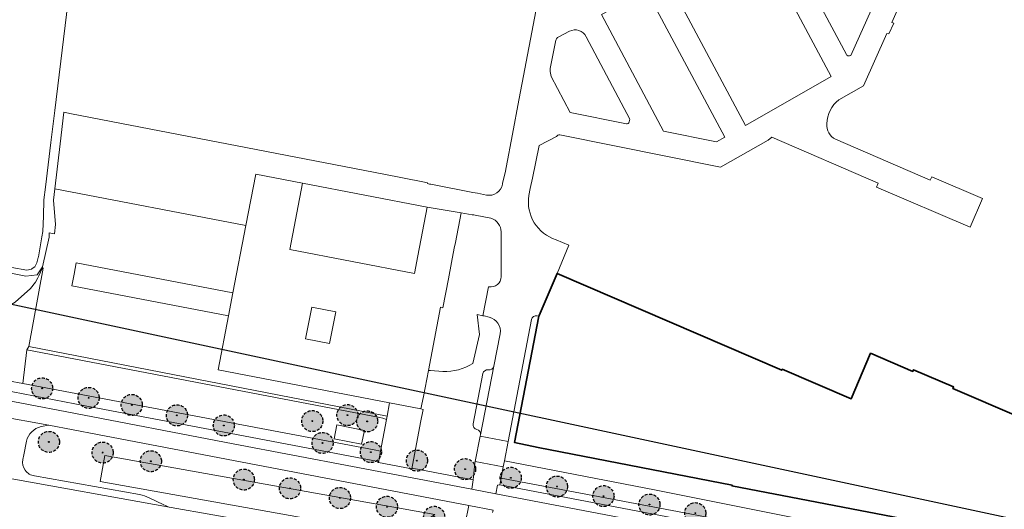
# Model space of a CAD drawing. Header units: metres. Extents: x 147053 to 148259, y 410382 to 411354.
# Tile 28 of 37: x 147755 to 147965, y 410777 to 410881. Entities that reach past the tile are written whole.
import ezdxf

# ---------------------------------------------------------------- set-up
doc = ezdxf.new("R2010")
doc.units = ezdxf.units.M
doc.linetypes.add('HIDDEN', pattern=[9.525, 6.35, -3.175])
doc.layers.add('B-WE-GR-BOOM-A', color=7, linetype='Continuous', lineweight=25, true_color=0x4c994c)
for name, color, linetype, lineweight in [('B-WE-GR-BOOM-S', 90, 'Continuous', 25), ('B-WE-IE-TERREINAFSCHEIDING_KUNSTMATIG_MUUR-G', 90, 'IE-TERREINAFSCHEIDING-KUNSTMATIG-DICHT', 18), ('B-WE-OG-BEBOUWING-GV', 7, 'Continuous', 35), ('B-WE-OG-TERREIN_CULTUURSCHEIDING-GV', 7, 'Continuous', 18), ('B-WE-OG-TERREIN_ERF-GV', 7, 'Continuous', 18), ('B-WE-OG-WATER-GV', 130, 'Continuous', 18), ('B-WE-OG-WEG-GV', 7, 'Continuous', 18), ('B-WE-VH-VERHARDING_ASFALT-GV', 252, 'Continuous', 18), ('B-WE-VH-VERHARDING_BETONSTRAATSTEEN-GV', 252, 'Continuous', 18), ('B-WE-VH-VERHARDING_OPEN-GV', 252, 'Continuous', 18), ('B-WE-VH-VERHARDING_TEGEL-GV', 252, 'Continuous', 18)]:
    doc.layers.add(name, color=color, linetype=linetype, lineweight=lineweight)
doc.linetypes.add('IE-TERREINAFSCHEIDING-KUNSTMATIG-DICHT', pattern='A,8,-1,[82,NLCS.SHX,S=0.75,R=90,X=0,Y=0],-1', length=10)

# ---------------------------------------------------------------- blocks, each defined once
blk = doc.blocks.new('bestaande boom')
at = {"layer": 'B-WE-GR-BOOM-A', "transparency": 33554457}
h = blk.add_hatch(color=256, dxfattribs=at)
h.dxf.hatch_style = 1
edge = h.paths.add_edge_path()
edge.add_arc((0, 0), 2.24, 0, 360)
edge = h.paths.add_edge_path(flags=17)
edge.add_arc((0, 0), 0.088, 0, 360)
at = {"linetype": 'HIDDEN', "ltscale": 0.1}
blk.add_circle((0, 0), 2.24, dxfattribs=at)
at = {"linetype": 'Continuous'}
blk.add_circle((0, 0), 0.088, dxfattribs=at)

msp = doc.modelspace()

# ---------------------------------------------------------------- linework, layer by layer
at = {"layer": 'B-WE-IE-TERREINAFSCHEIDING_KUNSTMATIG_MUUR-G', "ltscale": 0.2}
for points in [[(147760.29, 410828.61), (147757.22, 410811.91)], [(147757.22, 410811.91), (147833.43, 410797.1)], [(147842.22, 410806.85), (147841.15, 410801.29)], [(147841.15, 410801.29), (147840.64, 410798.66)]]:
    msp.add_lwpolyline(points, dxfattribs=at)
at = {"layer": 'B-WE-OG-BEBOUWING-GV'}
msp.add_lwpolyline([(147970.74, 410795.7), (147967.81, 410796.96), (147953.77, 410802.99), (147953.92, 410803.36), (147945.4, 410807.01), (147945.24, 410806.65), (147936.28, 410810.5), (147932.11, 410800.8), (147917.47, 410807.1), (147917.38, 410806.89), (147869.59, 410827.47), (147865.75, 410818.54), (147865.73, 410818.41), (147860.52, 410791.53), (147865.6, 410790.47), (147906.83, 410782.43), (147906.77, 410782.29), (147964.68, 410771.17), (147964.8, 410771.15), (147970.43, 410784.29), (147966.57, 410785.96)], close=True, dxfattribs=at)
at = {"layer": 'B-WE-OG-TERREIN_CULTUURSCHEIDING-GV'}
for points in [[(147759.38, 410826.94), (147759.18, 410826.58), (147758.65, 410825.59), (147757.57, 410824.3), (147754.35, 410821.38), (147750.52, 410819.13), (147746.89, 410816.74), (147743.06, 410814.7), (147738.28, 410813.05), (147738.14, 410813.03), (147736.91, 410812.85), (147733.83, 410812.41), (147731.22, 410812.72), (147729.98, 410812.86), (147726.47, 410813.65), (147722.99, 410815.49)], [(147759.38, 410826.94), (147760.05, 410828.5), (147760.14, 410828.92), (147759.01, 410827.18), (147756.58, 410826.91), (147750.11, 410828.15), (147748.05, 410827.44), (147745.13, 410824.68), (147743.74, 410823.36), (147742.11, 410822.09), (147740.15, 410821.39), (147738.67, 410821.07), (147738.14, 410813.03)], [(147756.8, 410811.22), (147757.22, 410811.91), (147760.29, 410828.61), (147760.28, 410828.62), (147760.14, 410828.92)], [(147832.07, 410789.68), (147833.31, 410796.43), (147832.53, 410796.69), (147831.87, 410796.82), (147756.8, 410811.22), (147755.94, 410804.04)], [(147740.58, 410804.82), (147769.22, 410799.35), (147801.39, 410793.2), (147831.55, 410787.46), (147831.49, 410787.3), (147831.62, 410787.28), (147832.07, 410789.68), (147830.66, 410789.96), (147755.94, 410804.04), (147740.66, 410806.92), (147737.78, 410807.53)], [(147828.01, 410791.14), (147828.61, 410794.08), (147822.78, 410795.28), (147822.18, 410792.3)], [(147828.01, 410791.14), (147822.18, 410792.3)], [(147951.36, 410769.26), (147949.51, 410769.62), (147890.34, 410781.43), (147858.41, 410787.66), (147858.15, 410786.33)], [(147858.15, 410786.33), (147857.69, 410783.97), (147899.34, 410776.05), (147906.27, 410774.7)], [(147857.69, 410783.97), (147857.4, 410782.5), (147899.06, 410774.58), (147905.98, 410773.22)]]:
    msp.add_lwpolyline(points, dxfattribs=at)
msp.add_lwpolyline([(147843.57, 410776.21), (147773.44, 410788.76), (147772.45, 410783.26), (147837, 410771.7)], close=True, dxfattribs=at)
at = {"layer": 'B-WE-OG-TERREIN_ERF-GV'}
for points in [[(147842.22, 410806.85), (147844.8, 410820.28), (147845.29, 410820.18), (147846.48, 410826.33), (147847.16, 410829.84), (147847.71, 410832.83), (147847.98, 410834.09), (147849.18, 410840.36), (147841.96, 410841.56), (147839.95, 410831.24), (147839.25, 410827.49), (147812.76, 410832.6), (147815.45, 410846.67), (147805.52, 410848.58), (147803.42, 410837.71)], [(147800.65, 410823.36), (147799.71, 410818.47)], [(147855.15, 410818.17), (147854.07, 410818.43), (147853.83, 410818.49), (147852.63, 410818.73), (147853.07, 410814.48), (147851.65, 410808.32)], [(147864.18, 410817.69), (147859.21, 410791.74)], [(147957.59, 410767.6), (147962.36, 410768.3), (147963.35, 410768.13), (147964.68, 410771.17), (147906.77, 410782.29), (147906.83, 410782.43), (147865.6, 410790.47), (147860.52, 410791.53), (147865.73, 410818.41), (147865.33, 410818.45)], [(147856.17, 410807.77), (147857.5, 410814.67)], [(147845.31, 410806.61), (147842.7, 410806.82), (147842.22, 410806.85), (147841.15, 410801.29), (147840.64, 410798.66), (147841.1, 410798.57)], [(147851.78, 410795.5), (147853.79, 410806.21)], [(147833.95, 410799.95), (147840.64, 410798.66)], [(147841.1, 410798.57), (147840.56, 410795.78), (147838.69, 410785.9), (147838.76, 410785.89), (147838.8, 410786.07), (147851.76, 410783.6), (147852.13, 410787.16), (147852.18, 410787.47), (147853.25, 410792.89), (147853.32, 410793.17)], [(147859.21, 410791.74), (147858.41, 410787.66), (147890.34, 410781.43), (147949.51, 410769.62), (147951.36, 410769.26)]]:
    msp.add_lwpolyline(points, dxfattribs=at)
for points in [[(147833.31, 410796.43), (147833.43, 410797.1), (147833.95, 410799.95), (147797.49, 410806.98), (147799.71, 410818.47), (147766.41, 410824.88), (147766.88, 410827.32), (147767.35, 410829.77), (147800.65, 410823.36), (147803.42, 410837.71), (147762.77, 410845.47), (147762.48, 410843.09), (147762.89, 410837.91), (147762.71, 410835.88), (147761.59, 410836.12), (147761.56, 410835.18), (147760.14, 410828.92), (147760.28, 410828.62), (147760.29, 410828.61), (147757.22, 410811.91), (147756.8, 410811.22), (147831.87, 410796.82), (147832.53, 410796.69)], [(147817.46, 410820.34), (147822.56, 410819.33), (147821.22, 410812.57), (147816.12, 410813.58)]]:
    msp.add_lwpolyline(points, close=True, dxfattribs=at)
for points in [[(147857.5, 410814.67, 0.400333), (147855.15, 410818.17)], [(147865.33, 410818.45, 0.432031), (147864.18, 410817.69)], [(147851.65, 410808.32, -0.148052), (147845.31, 410806.61)], [(147853.79, 410806.21, -0.364136), (147854.96, 410806.97)], [(147854.96, 410806.97, 0.411304), (147856.17, 410807.77)], [(147852.54, 410794.28, -0.417965), (147851.78, 410795.5)], [(147853.32, 410793.17, 0.391962), (147852.54, 410794.28)]]:
    msp.add_lwpolyline(points, format="xyb", dxfattribs=at)
at = {"layer": 'B-WE-OG-WATER-GV'}
msp.add_lwpolyline([(147753.63, 410828.77), (147756.81, 410828.19), (147757.82, 410828.4), (147757.96, 410828.5), (147758.52, 410828.91), (147758.98, 410829.72), (147759.23, 410830.87), (147759.27, 410831.04), (147760.04, 410835.24), (147760.25, 410836.37), (147760.36, 410839.63), (147760.47, 410843.13), (147760.8, 410845.84), (147761.95, 410855.32), (147762.77, 410862.13), (147780.26, 411006.24)], dxfattribs=at)
at = {"layer": 'B-WE-OG-WEG-GV'}
for points in [[(147759.85, 410794.91, 0.286492), (147756.74, 410791.82)], [(147755.97, 410787.88, 0.421476), (147758.44, 410784.42)], [(147780.78, 410780.45, -0.056762), (147782.87, 410779.77)], [(147785.98, 410778.29, 0.064185), (147787.5, 410777.7)]]:
    msp.add_lwpolyline(points, format="xyb", dxfattribs=at)
for points in [[(147850.06, 410774.29), (147850.79, 410778.16), (147771.88, 410793.22), (147761.51, 410795.24), (147759.85, 410794.91)], [(147756.74, 410791.82), (147756.17, 410788.88), (147755.97, 410787.88)], [(147758.44, 410784.42), (147780.78, 410780.45)], [(147782.87, 410779.77), (147785.98, 410778.29)], [(147787.5, 410777.7), (147840.7, 410768.36)]]:
    msp.add_lwpolyline(points, dxfattribs=at)
msp.add_lwpolyline([(147843.57, 410776.21), (147837, 410771.7), (147772.45, 410783.26), (147773.44, 410788.76)], close=True, dxfattribs=at)
at = {"layer": 'B-WE-VH-VERHARDING_ASFALT-GV'}
for points in [[(147898.53, 410772.61), (147856.59, 410780.61), (147851.43, 410781.59), (147800.7, 410791.26), (147765.33, 410798.05), (147740.83, 410802.7)], [(147759.85, 410794.91), (147761.51, 410795.24), (147750.41, 410797.22), (147751.51, 410796.48)], [(147761.51, 410795.24), (147771.88, 410793.22), (147850.79, 410778.16)], [(147755.97, 410787.88), (147756.17, 410788.88), (147756.74, 410791.82)], [(147751.3, 410784.21), (147787.5, 410777.7)], [(147780.78, 410780.45), (147758.44, 410784.42)], [(147785.98, 410778.29), (147782.87, 410779.77)], [(147840.7, 410768.36), (147787.5, 410777.7)], [(147855.87, 410776.66), (147855.99, 410777.17), (147850.79, 410778.16), (147850.06, 410774.29)]]:
    msp.add_lwpolyline(points, dxfattribs=at)
for points in [[(147756.74, 410791.82, -0.286492), (147759.85, 410794.91)], [(147758.44, 410784.42, -0.421476), (147755.97, 410787.88)], [(147782.87, 410779.77, 0.056762), (147780.78, 410780.45)], [(147787.5, 410777.7, -0.064185), (147785.98, 410778.29)]]:
    msp.add_lwpolyline(points, format="xyb", dxfattribs=at)
at = {"layer": 'B-WE-VH-VERHARDING_BETONSTRAATSTEEN-GV'}
msp.add_lwpolyline([(147858.41, 410787.66), (147859.21, 410791.74), (147853.25, 410792.89), (147852.18, 410787.47), (147858.15, 410786.33)], close=True, dxfattribs=at)
at = {"layer": 'B-WE-VH-VERHARDING_OPEN-GV'}
for points in [[(147931.15, 410874.05), (147916.07, 410902.28), (147925.64, 410907.36), (147937.29, 410885.53), (147932.07, 410873.86), (147931.76, 410873.77)], [(147929.51, 410864.42), (147934.73, 410867.4), (147939.73, 410878.51), (147940.14, 410878.4), (147941.18, 410880.67), (147940.77, 410880.87), (147944.49, 410889.18), (147946.95, 410902.09)], [(147866.01, 410888.13), (147861.27, 410863.2), (147860.32, 410858.21), (147858.55, 410848.91), (147858.02, 410846.71), (147857.97, 410846.48)], [(147869.99, 410877.81), (147872.22, 410878.97)], [(147875.78, 410877.81), (147885.09, 410860.3), (147884.92, 410859.7)], [(147868.35, 410872.09), (147869.23, 410876.76)], [(147884.33, 410859.32), (147872.41, 410861.73), (147868.32, 410869.38)], [(147854.57, 410844.15), (147852.69, 410844.52), (147851.7, 410844.71), (147842.75, 410846.44), (147842.43, 410846.5), (147842.01, 410846.58), (147842.05, 410846.72), (147841.03, 410846.93), (147832.74, 410848.59), (147766.35, 410861.44), (147764.72, 410861.76), (147763.92, 410855.03), (147762.77, 410845.47), (147803.42, 410837.71), (147805.52, 410848.58), (147815.45, 410846.67), (147841.96, 410841.56), (147849.18, 410840.36), (147851.52, 410839.97), (147851.87, 410839.91), (147852.2, 410839.85), (147855.51, 410839.2)], [(147863.58, 410844.02), (147863.9, 410845.52), (147864.37, 410847.76), (147865.77, 410854.7), (147869.46, 410856.58)], [(147870.19, 410856.99), (147904.33, 410850.09), (147914.45, 410855.79), (147915.3, 410856.43), (147937.85, 410846.69), (147937.49, 410845.84), (147957.42, 410837.32), (147960.05, 410843.4), (147949.3, 410848.01), (147948.95, 410847.32), (147928.82, 410856)], [(147857.69, 410836.3), (147857.72, 410826.79)], [(147865.33, 410818.45), (147865.73, 410818.41), (147865.75, 410818.54), (147869.59, 410827.47), (147872.11, 410833.5), (147869.38, 410834.64)], [(147855.12, 410824.64), (147855, 410824.66), (147853.83, 410818.49), (147854.07, 410818.43), (147855.15, 410818.17)], [(147853.32, 410793.17), (147853.25, 410792.89), (147859.21, 410791.74), (147864.18, 410817.69)], [(147857.5, 410814.67), (147856.17, 410807.77)], [(147853.79, 410806.21), (147851.78, 410795.5)], [(147853.32, 410793.17), (147856.17, 410807.77)]]:
    msp.add_lwpolyline(points, dxfattribs=at)
for points in [[(147893.08, 410890.05), (147911.57, 410899.91), (147927.9, 410869.35), (147909.67, 410858.96)], [(147879.01, 410882.58), (147888.62, 410887.68), (147905.25, 410856.45), (147903.48, 410855.45), (147892.19, 410857.74)], [(147840.56, 410795.78), (147841.1, 410798.57), (147840.64, 410798.66), (147833.95, 410799.95), (147833.43, 410797.1), (147833.31, 410796.43), (147832.07, 410789.68), (147831.62, 410787.28), (147838.69, 410785.9)]]:
    msp.add_lwpolyline(points, close=True, dxfattribs=at)
for points in [[(147872.22, 410878.97, -0.431733), (147875.78, 410877.81)], [(147869.23, 410876.76, -0.25329), (147869.99, 410877.81)], [(147931.76, 410873.77, -0.437834), (147931.15, 410874.05)], [(147868.32, 410869.38, -0.158593), (147868.35, 410872.09)], [(147926.96, 410859.32, -0.216262), (147929.51, 410864.42)], [(147884.92, 410859.7, -0.424186), (147884.33, 410859.32)], [(147928.82, 410856, -0.311118), (147926.96, 410859.32)], [(147869.46, 410856.58, -0.286219), (147870.19, 410856.99)], [(147857.97, 410846.48, -0.421013), (147854.57, 410844.15)], [(147869.38, 410834.64, -0.368409), (147863.58, 410844.02)], [(147855.51, 410839.2, -0.33122), (147857.69, 410836.3)], [(147857.72, 410826.79, -0.453021), (147855.12, 410824.64)], [(147855.15, 410818.17, -0.400333), (147857.5, 410814.67)], [(147864.18, 410817.69, -0.432031), (147865.33, 410818.45)], [(147854.96, 410806.97, 0.364136), (147853.79, 410806.21)], [(147856.17, 410807.77, -0.411304), (147854.96, 410806.97)], [(147851.78, 410795.5, 0.417965), (147852.54, 410794.28)], [(147852.54, 410794.28, -0.391962), (147853.32, 410793.17)]]:
    msp.add_lwpolyline(points, format="xyb", dxfattribs=at)
at = {"layer": 'B-WE-VH-VERHARDING_TEGEL-GV'}
for points in [[(147740.83, 410802.7), (147765.33, 410798.05), (147800.7, 410791.26), (147851.43, 410781.59), (147851.76, 410783.6), (147838.8, 410786.07), (147838.76, 410785.89), (147838.69, 410785.9), (147831.62, 410787.28), (147831.49, 410787.3), (147831.55, 410787.46), (147801.39, 410793.2), (147769.22, 410799.35), (147740.58, 410804.82)], [(147857.4, 410782.5), (147857.69, 410783.97), (147858.15, 410786.33), (147852.18, 410787.47), (147852.13, 410787.16), (147851.76, 410783.6)], [(147851.43, 410781.59), (147856.59, 410780.61)], [(147905.98, 410773.22), (147899.06, 410774.58), (147857.4, 410782.5), (147856.93, 410782.43), (147856.59, 410780.61), (147898.53, 410772.61)]]:
    msp.add_lwpolyline(points, dxfattribs=at)
at = {"layer": 'Defpoints'}
msp.add_lwpolyline([(147396.55, 410897.53), (148021.59, 410763.53), (147945.15, 410406.97), (147320.11, 410540.97)], close=True, dxfattribs=at)

# ---------------------------------------------------------------- block references
at = {"layer": 'B-WE-GR-BOOM-S'}
for p in [(147760.08, 410803.04), (147769.97, 410801.02), (147779.14, 410799.51), (147788.75, 410797.3), (147817.54, 410796.09), (147825, 410797.35), (147829.2, 410796.02), (147798.72, 410795.16), (147761.52, 410791.65), (147819.72, 410791.42), (147772.95, 410789.38), (147829.99, 410789.49), (147783.2, 410787.54), (147839.79, 410787.67), (147850.02, 410785.86), (147802.97, 410783.64), (147859.74, 410784.03), (147812.8, 410781.78), (147869.57, 410782.16), (147823.42, 410779.72), (147879.46, 410780.13), (147833.42, 410777.86), (147889.24, 410778.33), (147898.99, 410776.5), (147843.45, 410775.73)]:
    msp.add_blockref('bestaande boom', p, dxfattribs=at)

doc.saveas('drawing.dxf')
